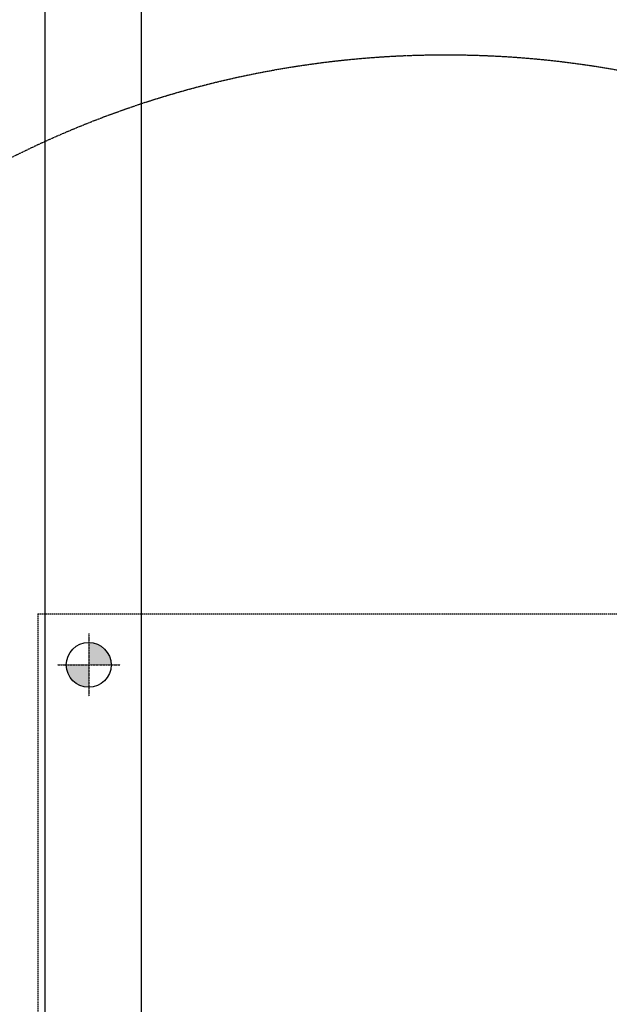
# Model space of a CAD drawing. Header units: inches. Extents: x -4968858 to -265257, y -220693 to 1871410.
# Tile 124 of 225: x -1895294 to -1895074, y 1194406 to 1194774. Entities that reach past the tile are written whole.
import ezdxf

# ---------------------------------------------------------------- set-up
doc = ezdxf.new("R2010")
doc.units = ezdxf.units.IN
doc.header["$MEASUREMENT"] = 0
for name, pattern in [('CENTER', [2, 1.25, -0.25, 0.25, -0.25]), ('CENTER2', [1.125, 0.75, -0.125, 0.125, -0.125]), ('CONTINOUS', [0]), ('DASHED', [0.75, 0.5, -0.25]), ('HIDDEN', [0.375, 0.25, -0.125])]:
    doc.linetypes.add(name, pattern=pattern)
doc.layers.add('GRID', color=8, linetype='Continuous')
doc.layers.add('IPB', color=6, linetype='Continuous')

# ---------------------------------------------------------------- blocks, each defined once
blk = doc.blocks.new('UTCOMBINE')
h = blk.add_hatch(color=256)
h.paths.add_polyline_path([(-706805.42, 46426.7), (-706797.03, 46426.7), (-706797.03, 46418.32, -0.414214)])
h.paths.add_polyline_path([(-706788.65, 46426.7), (-706797.03, 46426.7), (-706797.03, 46435.08, -0.414214)])
h = blk.add_hatch(color=256)
h.paths.add_polyline_path([(-706805.42, 46426.7), (-706797.03, 46426.7), (-706797.03, 46418.32, -0.414214)])
h.paths.add_polyline_path([(-706788.65, 46426.7), (-706797.03, 46426.7), (-706797.03, 46435.08, -0.414214)])
h = blk.add_hatch(color=256)
h.paths.add_polyline_path([(-706805.42, 46426.7), (-706797.03, 46426.7), (-706797.03, 46418.32, -0.414214)])
h.paths.add_polyline_path([(-706788.65, 46426.7), (-706797.03, 46426.7), (-706797.03, 46435.08, -0.414214)])
h = blk.add_hatch(color=256)
h.paths.add_polyline_path([(-706805.42, 46426.7), (-706797.03, 46426.7), (-706797.03, 46418.32, -0.414214)])
h.paths.add_polyline_path([(-706788.65, 46426.7), (-706797.03, 46426.7), (-706797.03, 46435.08, -0.414214)])
h = blk.add_hatch(color=256)
h.paths.add_polyline_path([(-706805.42, 46426.7), (-706797.03, 46426.7), (-706797.03, 46418.32, -0.414214)])
h.paths.add_polyline_path([(-706788.65, 46426.7), (-706797.03, 46426.7), (-706797.03, 46435.08, -0.414214)])
h = blk.add_hatch(color=256)
h.paths.add_polyline_path([(-706805.42, 46426.7), (-706797.03, 46426.7), (-706797.03, 46418.32, -0.414214)])
h.paths.add_polyline_path([(-706788.65, 46426.7), (-706797.03, 46426.7), (-706797.03, 46435.08, -0.414214)])
h = blk.add_hatch(color=256)
h.paths.add_polyline_path([(-706805.42, 46426.7), (-706797.03, 46426.7), (-706797.03, 46418.32, -0.414214)])
h.paths.add_polyline_path([(-706788.65, 46426.7), (-706797.03, 46426.7), (-706797.03, 46435.08, -0.414214)])
h = blk.add_hatch(color=256)
h.paths.add_polyline_path([(-706805.42, 46426.7), (-706797.03, 46426.7), (-706797.03, 46418.32, -0.414214)])
h.paths.add_polyline_path([(-706788.65, 46426.7), (-706797.03, 46426.7), (-706797.03, 46435.08, -0.414214)])
h = blk.add_hatch(color=256)
h.paths.add_polyline_path([(-706805.42, 46426.7), (-706797.03, 46426.7), (-706797.03, 46418.32, -0.414214)])
h.paths.add_polyline_path([(-706788.65, 46426.7), (-706797.03, 46426.7), (-706797.03, 46435.08, -0.414214)])
h = blk.add_hatch(color=256)
h.paths.add_polyline_path([(-706805.42, 46426.7), (-706797.03, 46426.7), (-706797.03, 46418.32, -0.414214)])
h.paths.add_polyline_path([(-706788.65, 46426.7), (-706797.03, 46426.7), (-706797.03, 46435.08, -0.414214)])
h = blk.add_hatch(color=256)
h.paths.add_polyline_path([(-706805.42, 46426.7), (-706797.03, 46426.7), (-706797.03, 46418.32, -0.414214)])
h.paths.add_polyline_path([(-706788.65, 46426.7), (-706797.03, 46426.7), (-706797.03, 46435.08, -0.414214)])
h = blk.add_hatch(color=256)
h.paths.add_polyline_path([(-706805.42, 46426.7), (-706797.03, 46426.7), (-706797.03, 46418.32, -0.414214)])
h.paths.add_polyline_path([(-706788.65, 46426.7), (-706797.03, 46426.7), (-706797.03, 46435.08, -0.414214)])
h = blk.add_hatch(color=256)
h.paths.add_polyline_path([(-706805.42, 46426.7), (-706797.03, 46426.7), (-706797.03, 46418.32, -0.414214)])
h.paths.add_polyline_path([(-706788.65, 46426.7), (-706797.03, 46426.7), (-706797.03, 46435.08, -0.414214)])
h = blk.add_hatch(color=256)
h.paths.add_polyline_path([(-706805.42, 46426.7), (-706797.03, 46426.7), (-706797.03, 46418.32, -0.414214)])
h.paths.add_polyline_path([(-706788.65, 46426.7), (-706797.03, 46426.7), (-706797.03, 46435.08, -0.414214)])
h = blk.add_hatch(color=256)
h.paths.add_polyline_path([(-706805.42, 46426.7), (-706797.03, 46426.7), (-706797.03, 46418.32, -0.414214)])
h.paths.add_polyline_path([(-706788.65, 46426.7), (-706797.03, 46426.7), (-706797.03, 46435.08, -0.414214)])
h = blk.add_hatch(color=256)
h.paths.add_polyline_path([(-706805.42, 46426.7), (-706797.03, 46426.7), (-706797.03, 46418.32, -0.414214)])
h.paths.add_polyline_path([(-706788.65, 46426.7), (-706797.03, 46426.7), (-706797.03, 46435.08, -0.414214)])
h = blk.add_hatch(color=256)
h.paths.add_polyline_path([(-706805.42, 46426.7), (-706797.03, 46426.7), (-706797.03, 46418.32, -0.414214)])
h.paths.add_polyline_path([(-706788.65, 46426.7), (-706797.03, 46426.7), (-706797.03, 46435.08, -0.414214)])
h = blk.add_hatch(color=256)
h.paths.add_polyline_path([(-706805.42, 46426.7), (-706797.03, 46426.7), (-706797.03, 46418.32, -0.414214)])
h.paths.add_polyline_path([(-706788.65, 46426.7), (-706797.03, 46426.7), (-706797.03, 46435.08, -0.414214)])
h = blk.add_hatch(color=256)
h.paths.add_polyline_path([(-706805.42, 46426.7), (-706797.03, 46426.7), (-706797.03, 46418.32, -0.414214)])
h.paths.add_polyline_path([(-706788.65, 46426.7), (-706797.03, 46426.7), (-706797.03, 46435.08, -0.414214)])
h = blk.add_hatch(color=256)
h.paths.add_polyline_path([(-706805.42, 46426.7), (-706797.03, 46426.7), (-706797.03, 46418.32, -0.414214)])
h.paths.add_polyline_path([(-706788.65, 46426.7), (-706797.03, 46426.7), (-706797.03, 46435.08, -0.414214)])
h = blk.add_hatch(color=256)
h.paths.add_polyline_path([(-706805.42, 46426.7), (-706797.03, 46426.7), (-706797.03, 46418.32, -0.414214)])
h.paths.add_polyline_path([(-706788.65, 46426.7), (-706797.03, 46426.7), (-706797.03, 46435.08, -0.414214)])
h = blk.add_hatch(color=256)
h.paths.add_polyline_path([(-706805.42, 46426.7), (-706797.03, 46426.7), (-706797.03, 46418.32, -0.414214)])
h.paths.add_polyline_path([(-706788.65, 46426.7), (-706797.03, 46426.7), (-706797.03, 46435.08, -0.414214)])
h = blk.add_hatch(color=256)
h.paths.add_polyline_path([(-706805.42, 46426.7), (-706797.03, 46426.7), (-706797.03, 46418.32, -0.414214)])
h.paths.add_polyline_path([(-706788.65, 46426.7), (-706797.03, 46426.7), (-706797.03, 46435.08, -0.414214)])
h = blk.add_hatch(color=256)
h.paths.add_polyline_path([(-706805.42, 46426.7), (-706797.03, 46426.7), (-706797.03, 46418.32, -0.414214)])
h.paths.add_polyline_path([(-706788.65, 46426.7), (-706797.03, 46426.7), (-706797.03, 46435.08, -0.414214)])
h = blk.add_hatch(color=256)
h.paths.add_polyline_path([(-706805.42, 46426.7), (-706797.03, 46426.7), (-706797.03, 46418.32, -0.414214)])
h.paths.add_polyline_path([(-706788.65, 46426.7), (-706797.03, 46426.7), (-706797.03, 46435.08, -0.414214)])
h = blk.add_hatch(color=256)
h.paths.add_polyline_path([(-706805.42, 46426.7), (-706797.03, 46426.7), (-706797.03, 46418.32, -0.414214)])
h.paths.add_polyline_path([(-706788.65, 46426.7), (-706797.03, 46426.7), (-706797.03, 46435.08, -0.414214)])
h = blk.add_hatch(color=256)
h.paths.add_polyline_path([(-706805.42, 46426.7), (-706797.03, 46426.7), (-706797.03, 46418.32, -0.414214)])
h.paths.add_polyline_path([(-706788.65, 46426.7), (-706797.03, 46426.7), (-706797.03, 46435.08, -0.414214)])
h = blk.add_hatch(color=256)
h.paths.add_polyline_path([(-706805.42, 46426.7), (-706797.03, 46426.7), (-706797.03, 46418.32, -0.414214)])
h.paths.add_polyline_path([(-706788.65, 46426.7), (-706797.03, 46426.7), (-706797.03, 46435.08, -0.414214)])
h = blk.add_hatch(color=256)
h.paths.add_polyline_path([(-706805.42, 46426.7), (-706797.03, 46426.7), (-706797.03, 46418.32, -0.414214)])
h.paths.add_polyline_path([(-706788.65, 46426.7), (-706797.03, 46426.7), (-706797.03, 46435.08, -0.414214)])
h = blk.add_hatch(color=256)
h.paths.add_polyline_path([(-706805.42, 46426.7), (-706797.03, 46426.7), (-706797.03, 46418.32, -0.414214)])
h.paths.add_polyline_path([(-706788.65, 46426.7), (-706797.03, 46426.7), (-706797.03, 46435.08, -0.414214)])
h = blk.add_hatch(color=256)
h.paths.add_polyline_path([(-706805.42, 46426.7), (-706797.03, 46426.7), (-706797.03, 46418.32, -0.414214)])
h.paths.add_polyline_path([(-706788.65, 46426.7), (-706797.03, 46426.7), (-706797.03, 46435.08, -0.414214)])
h = blk.add_hatch(color=256)
h.paths.add_polyline_path([(-706805.42, 46426.7), (-706797.03, 46426.7), (-706797.03, 46418.32, -0.414214)])
h.paths.add_polyline_path([(-706788.65, 46426.7), (-706797.03, 46426.7), (-706797.03, 46435.08, -0.414214)])
h = blk.add_hatch(color=256)
h.paths.add_polyline_path([(-706805.42, 46426.7), (-706797.03, 46426.7), (-706797.03, 46418.32, -0.414214)])
h.paths.add_polyline_path([(-706788.65, 46426.7), (-706797.03, 46426.7), (-706797.03, 46435.08, -0.414214)])
h = blk.add_hatch(color=256)
h.paths.add_polyline_path([(-706805.42, 46426.7), (-706797.03, 46426.7), (-706797.03, 46418.32, -0.414214)])
h.paths.add_polyline_path([(-706788.65, 46426.7), (-706797.03, 46426.7), (-706797.03, 46435.08, -0.414214)])
h = blk.add_hatch(color=256)
h.paths.add_polyline_path([(-706805.42, 46426.7), (-706797.03, 46426.7), (-706797.03, 46418.32, -0.414214)])
h.paths.add_polyline_path([(-706788.65, 46426.7), (-706797.03, 46426.7), (-706797.03, 46435.08, -0.414214)])
h = blk.add_hatch(color=256)
h.paths.add_polyline_path([(-706805.42, 46426.7), (-706797.03, 46426.7), (-706797.03, 46418.32, -0.414214)])
h.paths.add_polyline_path([(-706788.65, 46426.7), (-706797.03, 46426.7), (-706797.03, 46435.08, -0.414214)])
h = blk.add_hatch(color=256)
h.paths.add_polyline_path([(-706805.42, 46426.7), (-706797.03, 46426.7), (-706797.03, 46418.32, -0.414214)])
h.paths.add_polyline_path([(-706788.65, 46426.7), (-706797.03, 46426.7), (-706797.03, 46435.08, -0.414214)])
h = blk.add_hatch(color=256)
h.paths.add_polyline_path([(-706805.42, 46426.7), (-706797.03, 46426.7), (-706797.03, 46418.32, -0.414214)])
h.paths.add_polyline_path([(-706788.65, 46426.7), (-706797.03, 46426.7), (-706797.03, 46435.08, -0.414214)])
h = blk.add_hatch(color=256)
h.paths.add_polyline_path([(-706805.42, 46426.7), (-706797.03, 46426.7), (-706797.03, 46418.32, -0.414214)])
h.paths.add_polyline_path([(-706788.65, 46426.7), (-706797.03, 46426.7), (-706797.03, 46435.08, -0.414214)])
h = blk.add_hatch(color=256)
h.paths.add_polyline_path([(-706805.42, 46426.7), (-706797.03, 46426.7), (-706797.03, 46418.32, -0.414214)])
h.paths.add_polyline_path([(-706788.65, 46426.7), (-706797.03, 46426.7), (-706797.03, 46435.08, -0.414214)])
h = blk.add_hatch(color=256)
h.paths.add_polyline_path([(-706805.42, 46426.7), (-706797.03, 46426.7), (-706797.03, 46418.32, -0.414214)])
h.paths.add_polyline_path([(-706788.65, 46426.7), (-706797.03, 46426.7), (-706797.03, 46435.08, -0.414214)])
h = blk.add_hatch(color=256)
h.paths.add_polyline_path([(-706805.42, 46426.7), (-706797.03, 46426.7), (-706797.03, 46418.32, -0.414214)])
h.paths.add_polyline_path([(-706788.65, 46426.7), (-706797.03, 46426.7), (-706797.03, 46435.08, -0.414214)])
h = blk.add_hatch(color=256)
h.paths.add_polyline_path([(-706805.42, 46426.7), (-706797.03, 46426.7), (-706797.03, 46418.32, -0.414214)])
h.paths.add_polyline_path([(-706788.65, 46426.7), (-706797.03, 46426.7), (-706797.03, 46435.08, -0.414214)])
h = blk.add_hatch(color=256)
h.paths.add_polyline_path([(-706805.42, 46426.7), (-706797.03, 46426.7), (-706797.03, 46418.32, -0.414214)])
h.paths.add_polyline_path([(-706788.65, 46426.7), (-706797.03, 46426.7), (-706797.03, 46435.08, -0.414214)])
h = blk.add_hatch(color=256)
h.paths.add_polyline_path([(-706805.42, 46426.7), (-706797.03, 46426.7), (-706797.03, 46418.32, -0.414214)])
h.paths.add_polyline_path([(-706788.65, 46426.7), (-706797.03, 46426.7), (-706797.03, 46435.08, -0.414214)])
h = blk.add_hatch(color=256)
h.paths.add_polyline_path([(-706805.42, 46426.7), (-706797.03, 46426.7), (-706797.03, 46418.32, -0.414214)])
h.paths.add_polyline_path([(-706788.65, 46426.7), (-706797.03, 46426.7), (-706797.03, 46435.08, -0.414214)])
h = blk.add_hatch(color=256)
h.paths.add_polyline_path([(-706805.42, 46426.7), (-706797.03, 46426.7), (-706797.03, 46418.32, -0.414214)])
h.paths.add_polyline_path([(-706788.65, 46426.7), (-706797.03, 46426.7), (-706797.03, 46435.08, -0.414214)])
h = blk.add_hatch(color=256)
h.paths.add_polyline_path([(-706805.42, 46426.7), (-706797.03, 46426.7), (-706797.03, 46418.32, -0.414214)])
h.paths.add_polyline_path([(-706788.65, 46426.7), (-706797.03, 46426.7), (-706797.03, 46435.08, -0.414214)])
h = blk.add_hatch(color=256)
h.paths.add_polyline_path([(-706805.42, 46426.7), (-706797.03, 46426.7), (-706797.03, 46418.32, -0.414214)])
h.paths.add_polyline_path([(-706788.65, 46426.7), (-706797.03, 46426.7), (-706797.03, 46435.08, -0.414214)])
h = blk.add_hatch(color=256)
h.paths.add_polyline_path([(-706805.42, 46426.7), (-706797.03, 46426.7), (-706797.03, 46418.32, -0.414214)])
h.paths.add_polyline_path([(-706788.65, 46426.7), (-706797.03, 46426.7), (-706797.03, 46435.08, -0.414214)])
h = blk.add_hatch(color=256)
h.paths.add_polyline_path([(-706805.42, 46426.7), (-706797.03, 46426.7), (-706797.03, 46418.32, -0.414214)])
h.paths.add_polyline_path([(-706788.65, 46426.7), (-706797.03, 46426.7), (-706797.03, 46435.08, -0.414214)])
h = blk.add_hatch(color=256)
h.paths.add_polyline_path([(-706805.42, 46426.7), (-706797.03, 46426.7), (-706797.03, 46418.32, -0.414214)])
h.paths.add_polyline_path([(-706788.65, 46426.7), (-706797.03, 46426.7), (-706797.03, 46435.08, -0.414214)])
h = blk.add_hatch(color=256)
h.paths.add_polyline_path([(-706805.42, 46426.7), (-706797.03, 46426.7), (-706797.03, 46418.32, -0.414214)])
h.paths.add_polyline_path([(-706788.65, 46426.7), (-706797.03, 46426.7), (-706797.03, 46435.08, -0.414214)])
h = blk.add_hatch(color=256)
h.paths.add_polyline_path([(-706805.42, 46426.7), (-706797.03, 46426.7), (-706797.03, 46418.32, -0.414214)])
h.paths.add_polyline_path([(-706788.65, 46426.7), (-706797.03, 46426.7), (-706797.03, 46435.08, -0.414214)])
h = blk.add_hatch(color=256)
h.paths.add_polyline_path([(-706805.42, 46426.7), (-706797.03, 46426.7), (-706797.03, 46418.32, -0.414214)])
h.paths.add_polyline_path([(-706788.65, 46426.7), (-706797.03, 46426.7), (-706797.03, 46435.08, -0.414214)])
h = blk.add_hatch(color=256)
h.paths.add_polyline_path([(-706805.42, 46426.7), (-706797.03, 46426.7), (-706797.03, 46418.32, -0.414214)])
h.paths.add_polyline_path([(-706788.65, 46426.7), (-706797.03, 46426.7), (-706797.03, 46435.08, -0.414214)])
h = blk.add_hatch(color=256)
h.paths.add_polyline_path([(-706805.42, 46426.7), (-706797.03, 46426.7), (-706797.03, 46418.32, -0.414214)])
h.paths.add_polyline_path([(-706788.65, 46426.7), (-706797.03, 46426.7), (-706797.03, 46435.08, -0.414214)])
h = blk.add_hatch(color=256)
h.paths.add_polyline_path([(-706805.42, 46426.7), (-706797.03, 46426.7), (-706797.03, 46418.32, -0.414214)])
h.paths.add_polyline_path([(-706788.65, 46426.7), (-706797.03, 46426.7), (-706797.03, 46435.08, -0.414214)])
h = blk.add_hatch(color=256)
h.paths.add_polyline_path([(-706805.42, 46426.7), (-706797.03, 46426.7), (-706797.03, 46418.32, -0.414214)])
h.paths.add_polyline_path([(-706788.65, 46426.7), (-706797.03, 46426.7), (-706797.03, 46435.08, -0.414214)])
h = blk.add_hatch(color=256)
h.paths.add_polyline_path([(-706805.42, 46426.7), (-706797.03, 46426.7), (-706797.03, 46418.32, -0.414214)])
h.paths.add_polyline_path([(-706788.65, 46426.7), (-706797.03, 46426.7), (-706797.03, 46435.08, -0.414214)])
h = blk.add_hatch(color=256)
h.paths.add_polyline_path([(-706805.42, 46426.7), (-706797.03, 46426.7), (-706797.03, 46418.32, -0.414214)])
h.paths.add_polyline_path([(-706788.65, 46426.7), (-706797.03, 46426.7), (-706797.03, 46435.08, -0.414214)])
h = blk.add_hatch(color=256)
h.paths.add_polyline_path([(-706805.42, 46426.7), (-706797.03, 46426.7), (-706797.03, 46418.32, -0.414214)])
h.paths.add_polyline_path([(-706788.65, 46426.7), (-706797.03, 46426.7), (-706797.03, 46435.08, -0.414214)])
h = blk.add_hatch(color=256)
h.paths.add_polyline_path([(-706805.42, 46426.7), (-706797.03, 46426.7), (-706797.03, 46418.32, -0.414214)])
h.paths.add_polyline_path([(-706788.65, 46426.7), (-706797.03, 46426.7), (-706797.03, 46435.08, -0.414214)])
h = blk.add_hatch(color=256)
h.paths.add_polyline_path([(-706805.42, 46426.7), (-706797.03, 46426.7), (-706797.03, 46418.32, -0.414214)])
h.paths.add_polyline_path([(-706788.65, 46426.7), (-706797.03, 46426.7), (-706797.03, 46435.08, -0.414214)])
at = {"color": 6, "linetype": 'CENTER'}
blk.add_line((-706780.62, 45382.89, 0), (-706780.62, 46911.52, 0), dxfattribs=at)
at = {"color": 6}
for p, q in [((-706816.62, 45726.59, 0), (-706816.62, 46828.94, 0)), ((-706780.62, 45220.29, 0), (-706780.62, 46829.58, 0))]:
    blk.add_line(p, q, dxfattribs=at)
at = {"color": 2, "linetype": 'DASHED'}
for q in [(-706777.98, 46712.47, 0), (-706777.98, 46712.47, 0), (-706777.98, 46712.47, 0), (-706777.98, 46712.47, 0), (-706777.98, 46712.47, 0), (-706777.98, 46712.47, 0), (-706777.98, 46712.47, 0), (-706777.98, 46712.47, 0), (-706777.98, 46712.47, 0), (-706777.98, 46712.47, 0), (-706777.98, 46712.47, 0), (-706777.98, 46712.47, 0), (-706777.98, 46712.47, 0), (-706777.98, 46712.47, 0), (-706777.98, 46712.47, 0), (-706777.98, 46712.47, 0), (-706777.98, 46712.47, 0), (-706777.98, 46712.47, 0), (-706777.98, 46712.47, 0), (-706777.98, 46712.47, 0), (-706777.98, 46712.47, 0), (-706777.98, 46712.47, 0), (-706777.98, 46712.47, 0), (-706777.98, 46712.47, 0), (-706777.98, 46712.47, 0), (-706777.98, 46712.47, 0), (-706777.98, 46712.47, 0), (-706777.98, 46712.47, 0), (-706777.98, 46712.47, 0), (-706777.98, 46712.47, 0), (-706777.98, 46712.47, 0), (-706777.98, 46712.47, 0), (-706777.98, 46712.47, 0), (-706777.98, 46712.47, 0), (-706777.98, 46712.47, 0), (-706777.98, 46712.47, 0), (-706777.98, 46712.47, 0), (-706777.98, 46712.47, 0), (-706777.98, 46712.47, 0), (-706777.98, 46712.47, 0), (-706777.98, 46712.47, 0), (-706777.98, 46712.47, 0), (-706777.98, 46712.47, 0), (-706777.98, 46712.47, 0), (-706777.98, 46712.47, 0), (-706777.98, 46712.47, 0), (-706777.98, 46712.47, 0), (-706777.98, 46712.47, 0), (-706777.98, 46712.47, 0), (-706777.98, 46712.47, 0), (-706777.98, 46712.47, 0), (-706777.98, 46712.47, 0), (-706777.98, 46712.47, 0), (-706777.98, 46712.47, 0), (-706777.98, 46712.47, 0), (-706777.98, 46712.47, 0), (-706777.98, 46712.47, 0), (-706777.98, 46712.47, 0), (-706777.98, 46712.47, 0), (-706777.98, 46712.47, 0), (-706777.98, 46712.47, 0), (-706777.98, 46712.47, 0), (-706777.98, 46712.47, 0), (-706777.98, 46712.47, 0), (-707082.8, 46407.65, 0), (-707082.8, 46407.65, 0), (-707082.8, 46407.65, 0), (-707082.8, 46407.65, 0), (-707082.8, 46407.65, 0), (-707082.8, 46407.65, 0), (-707082.8, 46407.65, 0), (-707082.8, 46407.65, 0), (-707082.8, 46407.65, 0), (-707082.8, 46407.65, 0), (-707082.8, 46407.65, 0), (-707082.8, 46407.65, 0), (-707082.8, 46407.65, 0), (-707082.8, 46407.65, 0), (-707082.8, 46407.65, 0), (-707082.8, 46407.65, 0), (-707082.8, 46407.65, 0), (-707082.8, 46407.65, 0), (-707082.8, 46407.65, 0), (-707082.8, 46407.65, 0), (-707082.8, 46407.65, 0), (-707082.8, 46407.65, 0), (-707082.8, 46407.65, 0), (-707082.8, 46407.65, 0), (-707082.8, 46407.65, 0), (-707082.8, 46407.65, 0), (-707082.8, 46407.65, 0), (-707082.8, 46407.65, 0), (-707082.8, 46407.65, 0), (-707082.8, 46407.65, 0), (-707082.8, 46407.65, 0), (-707082.8, 46407.65, 0), (-707082.8, 46407.65, 0), (-707082.8, 46407.65, 0), (-707082.8, 46407.65, 0), (-707082.8, 46407.65, 0), (-707082.8, 46407.65, 0), (-707082.8, 46407.65, 0), (-707082.8, 46407.65, 0), (-707082.8, 46407.65, 0), (-707082.8, 46407.65, 0), (-707082.8, 46407.65, 0), (-707082.8, 46407.65, 0), (-707082.8, 46407.65, 0), (-707082.8, 46407.65, 0), (-707082.8, 46407.65, 0), (-707082.8, 46407.65, 0), (-707082.8, 46407.65, 0), (-707082.8, 46407.65, 0), (-707082.8, 46407.65, 0), (-707082.8, 46407.65, 0), (-707082.8, 46407.65, 0), (-707082.8, 46407.65, 0), (-707082.8, 46407.65, 0), (-707082.8, 46407.65, 0), (-707082.8, 46407.65, 0), (-707082.8, 46407.65, 0), (-707082.8, 46407.65, 0), (-707082.8, 46407.65, 0), (-707082.8, 46407.65, 0), (-707082.8, 46407.65, 0), (-707082.8, 46407.65, 0), (-707082.8, 46407.65, 0), (-707082.8, 46407.65, 0)]:
    blk.add_line((-706777.98, 46407.65, 0), q, dxfattribs=at)
at = {"color": 2, "linetype": 'CENTER2', "ltscale": 0.1}
for p, q in [((-706797.03, 46414.98, 0), (-706797.03, 46438.42, 0)), ((-706797.03, 46414.98, 0), (-706797.03, 46438.42, 0)), ((-706797.03, 46414.98, 0), (-706797.03, 46438.42, 0)), ((-706797.03, 46414.98, 0), (-706797.03, 46438.42, 0)), ((-706797.03, 46414.98, 0), (-706797.03, 46438.42, 0)), ((-706797.03, 46414.98, 0), (-706797.03, 46438.42, 0)), ((-706797.03, 46414.98, 0), (-706797.03, 46438.42, 0)), ((-706797.03, 46414.98, 0), (-706797.03, 46438.42, 0)), ((-706797.03, 46414.98, 0), (-706797.03, 46438.42, 0)), ((-706797.03, 46414.98, 0), (-706797.03, 46438.42, 0)), ((-706797.03, 46414.98, 0), (-706797.03, 46438.42, 0)), ((-706797.03, 46414.98, 0), (-706797.03, 46438.42, 0)), ((-706797.03, 46414.98, 0), (-706797.03, 46438.42, 0)), ((-706797.03, 46414.98, 0), (-706797.03, 46438.42, 0)), ((-706797.03, 46414.98, 0), (-706797.03, 46438.42, 0)), ((-706797.03, 46414.98, 0), (-706797.03, 46438.42, 0)), ((-706797.03, 46414.98, 0), (-706797.03, 46438.42, 0)), ((-706797.03, 46414.98, 0), (-706797.03, 46438.42, 0)), ((-706797.03, 46414.98, 0), (-706797.03, 46438.42, 0)), ((-706797.03, 46414.98, 0), (-706797.03, 46438.42, 0)), ((-706797.03, 46414.98, 0), (-706797.03, 46438.42, 0)), ((-706797.03, 46414.98, 0), (-706797.03, 46438.42, 0)), ((-706797.03, 46414.98, 0), (-706797.03, 46438.42, 0)), ((-706797.03, 46414.98, 0), (-706797.03, 46438.42, 0)), ((-706797.03, 46414.98, 0), (-706797.03, 46438.42, 0)), ((-706797.03, 46414.98, 0), (-706797.03, 46438.42, 0)), ((-706797.03, 46414.98, 0), (-706797.03, 46438.42, 0)), ((-706797.03, 46414.98, 0), (-706797.03, 46438.42, 0)), ((-706797.03, 46414.98, 0), (-706797.03, 46438.42, 0)), ((-706797.03, 46414.98, 0), (-706797.03, 46438.42, 0)), ((-706797.03, 46414.98, 0), (-706797.03, 46438.42, 0)), ((-706797.03, 46414.98, 0), (-706797.03, 46438.42, 0)), ((-706797.03, 46414.98, 0), (-706797.03, 46438.42, 0)), ((-706797.03, 46414.98, 0), (-706797.03, 46438.42, 0)), ((-706797.03, 46414.98, 0), (-706797.03, 46438.42, 0)), ((-706797.03, 46414.98, 0), (-706797.03, 46438.42, 0)), ((-706797.03, 46414.98, 0), (-706797.03, 46438.42, 0)), ((-706797.03, 46414.98, 0), (-706797.03, 46438.42, 0)), ((-706797.03, 46414.98, 0), (-706797.03, 46438.42, 0)), ((-706797.03, 46414.98, 0), (-706797.03, 46438.42, 0)), ((-706797.03, 46414.98, 0), (-706797.03, 46438.42, 0)), ((-706797.03, 46414.98, 0), (-706797.03, 46438.42, 0)), ((-706797.03, 46414.98, 0), (-706797.03, 46438.42, 0)), ((-706797.03, 46414.98, 0), (-706797.03, 46438.42, 0)), ((-706797.03, 46414.98, 0), (-706797.03, 46438.42, 0)), ((-706797.03, 46414.98, 0), (-706797.03, 46438.42, 0)), ((-706797.03, 46414.98, 0), (-706797.03, 46438.42, 0)), ((-706797.03, 46414.98, 0), (-706797.03, 46438.42, 0)), ((-706797.03, 46414.98, 0), (-706797.03, 46438.42, 0)), ((-706797.03, 46414.98, 0), (-706797.03, 46438.42, 0)), ((-706797.03, 46414.98, 0), (-706797.03, 46438.42, 0)), ((-706797.03, 46414.98, 0), (-706797.03, 46438.42, 0)), ((-706797.03, 46414.98, 0), (-706797.03, 46438.42, 0)), ((-706797.03, 46414.98, 0), (-706797.03, 46438.42, 0)), ((-706797.03, 46414.98, 0), (-706797.03, 46438.42, 0)), ((-706797.03, 46414.98, 0), (-706797.03, 46438.42, 0)), ((-706797.03, 46414.98, 0), (-706797.03, 46438.42, 0)), ((-706797.03, 46414.98, 0), (-706797.03, 46438.42, 0)), ((-706797.03, 46414.98, 0), (-706797.03, 46438.42, 0)), ((-706797.03, 46414.98, 0), (-706797.03, 46438.42, 0)), ((-706797.03, 46414.98, 0), (-706797.03, 46438.42, 0)), ((-706797.03, 46414.98, 0), (-706797.03, 46438.42, 0)), ((-706797.03, 46414.98, 0), (-706797.03, 46438.42, 0)), ((-706797.03, 46414.98, 0), (-706797.03, 46438.42, 0)), ((-706797.03, 46414.98, 0), (-706797.03, 46438.42, 0)), ((-706797.03, 46414.98, 0), (-706797.03, 46438.42, 0)), ((-706797.03, 46414.98, 0), (-706797.03, 46438.42, 0)), ((-706797.03, 46414.98, 0), (-706797.03, 46438.42, 0)), ((-706797.03, 46414.98, 0), (-706797.03, 46438.42, 0)), ((-706797.03, 46414.98, 0), (-706797.03, 46438.42, 0)), ((-706797.03, 46414.98, 0), (-706797.03, 46438.42, 0)), ((-706797.03, 46414.98, 0), (-706797.03, 46438.42, 0)), ((-706797.03, 46414.98, 0), (-706797.03, 46438.42, 0)), ((-706797.03, 46414.98, 0), (-706797.03, 46438.42, 0)), ((-706797.03, 46414.98, 0), (-706797.03, 46438.42, 0)), ((-706797.03, 46414.98, 0), (-706797.03, 46438.42, 0)), ((-706797.03, 46414.98, 0), (-706797.03, 46438.42, 0)), ((-706797.03, 46414.98, 0), (-706797.03, 46438.42, 0)), ((-706797.03, 46414.98, 0), (-706797.03, 46438.42, 0)), ((-706797.03, 46414.98, 0), (-706797.03, 46438.42, 0)), ((-706797.03, 46414.98, 0), (-706797.03, 46438.42, 0)), ((-706797.03, 46414.98, 0), (-706797.03, 46438.42, 0)), ((-706797.03, 46414.98, 0), (-706797.03, 46438.42, 0)), ((-706797.03, 46414.98, 0), (-706797.03, 46438.42, 0)), ((-706797.03, 46414.98, 0), (-706797.03, 46438.42, 0)), ((-706797.03, 46414.98, 0), (-706797.03, 46438.42, 0)), ((-706797.03, 46414.98, 0), (-706797.03, 46438.42, 0)), ((-706797.03, 46414.98, 0), (-706797.03, 46438.42, 0)), ((-706797.03, 46414.98, 0), (-706797.03, 46438.42, 0)), ((-706797.03, 46414.98, 0), (-706797.03, 46438.42, 0)), ((-706797.03, 46414.98, 0), (-706797.03, 46438.42, 0)), ((-706797.03, 46414.98, 0), (-706797.03, 46438.42, 0)), ((-706797.03, 46414.98, 0), (-706797.03, 46438.42, 0)), ((-706797.03, 46414.98, 0), (-706797.03, 46438.42, 0)), ((-706797.03, 46414.98, 0), (-706797.03, 46438.42, 0)), ((-706797.03, 46414.98, 0), (-706797.03, 46438.42, 0)), ((-706797.03, 46414.98, 0), (-706797.03, 46438.42, 0)), ((-706797.03, 46414.98, 0), (-706797.03, 46438.42, 0)), ((-706797.03, 46414.98, 0), (-706797.03, 46438.42, 0)), ((-706797.03, 46414.98, 0), (-706797.03, 46438.42, 0)), ((-706797.03, 46414.98, 0), (-706797.03, 46438.42, 0)), ((-706797.03, 46414.98, 0), (-706797.03, 46438.42, 0)), ((-706797.03, 46414.98, 0), (-706797.03, 46438.42, 0)), ((-706797.03, 46414.98, 0), (-706797.03, 46438.42, 0)), ((-706797.03, 46414.98, 0), (-706797.03, 46438.42, 0)), ((-706797.03, 46414.98, 0), (-706797.03, 46438.42, 0)), ((-706797.03, 46414.98, 0), (-706797.03, 46438.42, 0)), ((-706797.03, 46414.98, 0), (-706797.03, 46438.42, 0)), ((-706797.03, 46414.98, 0), (-706797.03, 46438.42, 0)), ((-706797.03, 46414.98, 0), (-706797.03, 46438.42, 0)), ((-706797.03, 46414.98, 0), (-706797.03, 46438.42, 0)), ((-706797.03, 46414.98, 0), (-706797.03, 46438.42, 0)), ((-706797.03, 46414.98, 0), (-706797.03, 46438.42, 0)), ((-706797.03, 46414.98, 0), (-706797.03, 46438.42, 0)), ((-706797.03, 46414.98, 0), (-706797.03, 46438.42, 0)), ((-706797.03, 46414.98, 0), (-706797.03, 46438.42, 0)), ((-706797.03, 46414.98, 0), (-706797.03, 46438.42, 0)), ((-706797.03, 46414.98, 0), (-706797.03, 46438.42, 0)), ((-706797.03, 46414.98, 0), (-706797.03, 46438.42, 0)), ((-706797.03, 46414.98, 0), (-706797.03, 46438.42, 0)), ((-706797.03, 46414.98, 0), (-706797.03, 46438.42, 0)), ((-706797.03, 46414.98, 0), (-706797.03, 46438.42, 0)), ((-706797.03, 46414.98, 0), (-706797.03, 46438.42, 0)), ((-706797.03, 46414.98, 0), (-706797.03, 46438.42, 0)), ((-706797.03, 46414.98, 0), (-706797.03, 46438.42, 0)), ((-706797.03, 46414.98, 0), (-706797.03, 46438.42, 0)), ((-706797.03, 46414.98, 0), (-706797.03, 46438.42, 0)), ((-706797.03, 46414.98, 0), (-706797.03, 46438.42, 0)), ((-706785.32, 46426.7, 0), (-706808.75, 46426.7, 0)), ((-706785.32, 46426.7, 0), (-706808.75, 46426.7, 0)), ((-706785.32, 46426.7, 0), (-706808.75, 46426.7, 0)), ((-706785.32, 46426.7, 0), (-706808.75, 46426.7, 0)), ((-706785.32, 46426.7, 0), (-706808.75, 46426.7, 0)), ((-706785.32, 46426.7, 0), (-706808.75, 46426.7, 0)), ((-706785.32, 46426.7, 0), (-706808.75, 46426.7, 0)), ((-706785.32, 46426.7, 0), (-706808.75, 46426.7, 0)), ((-706785.32, 46426.7, 0), (-706808.75, 46426.7, 0)), ((-706785.32, 46426.7, 0), (-706808.75, 46426.7, 0)), ((-706785.32, 46426.7, 0), (-706808.75, 46426.7, 0)), ((-706785.32, 46426.7, 0), (-706808.75, 46426.7, 0)), ((-706785.32, 46426.7, 0), (-706808.75, 46426.7, 0)), ((-706785.32, 46426.7, 0), (-706808.75, 46426.7, 0)), ((-706785.32, 46426.7, 0), (-706808.75, 46426.7, 0)), ((-706785.32, 46426.7, 0), (-706808.75, 46426.7, 0)), ((-706785.32, 46426.7, 0), (-706808.75, 46426.7, 0)), ((-706785.32, 46426.7, 0), (-706808.75, 46426.7, 0)), ((-706785.32, 46426.7, 0), (-706808.75, 46426.7, 0)), ((-706785.32, 46426.7, 0), (-706808.75, 46426.7, 0)), ((-706785.32, 46426.7, 0), (-706808.75, 46426.7, 0)), ((-706785.32, 46426.7, 0), (-706808.75, 46426.7, 0)), ((-706785.32, 46426.7, 0), (-706808.75, 46426.7, 0)), ((-706785.32, 46426.7, 0), (-706808.75, 46426.7, 0)), ((-706785.32, 46426.7, 0), (-706808.75, 46426.7, 0)), ((-706785.32, 46426.7, 0), (-706808.75, 46426.7, 0)), ((-706785.32, 46426.7, 0), (-706808.75, 46426.7, 0)), ((-706785.32, 46426.7, 0), (-706808.75, 46426.7, 0)), ((-706785.32, 46426.7, 0), (-706808.75, 46426.7, 0)), ((-706785.32, 46426.7, 0), (-706808.75, 46426.7, 0)), ((-706785.32, 46426.7, 0), (-706808.75, 46426.7, 0)), ((-706785.32, 46426.7, 0), (-706808.75, 46426.7, 0)), ((-706785.32, 46426.7, 0), (-706808.75, 46426.7, 0)), ((-706785.32, 46426.7, 0), (-706808.75, 46426.7, 0)), ((-706785.32, 46426.7, 0), (-706808.75, 46426.7, 0)), ((-706785.32, 46426.7, 0), (-706808.75, 46426.7, 0)), ((-706785.32, 46426.7, 0), (-706808.75, 46426.7, 0)), ((-706785.32, 46426.7, 0), (-706808.75, 46426.7, 0)), ((-706785.32, 46426.7, 0), (-706808.75, 46426.7, 0)), ((-706785.32, 46426.7, 0), (-706808.75, 46426.7, 0)), ((-706785.32, 46426.7, 0), (-706808.75, 46426.7, 0)), ((-706785.32, 46426.7, 0), (-706808.75, 46426.7, 0)), ((-706785.32, 46426.7, 0), (-706808.75, 46426.7, 0)), ((-706785.32, 46426.7, 0), (-706808.75, 46426.7, 0)), ((-706785.32, 46426.7, 0), (-706808.75, 46426.7, 0)), ((-706785.32, 46426.7, 0), (-706808.75, 46426.7, 0)), ((-706785.32, 46426.7, 0), (-706808.75, 46426.7, 0)), ((-706785.32, 46426.7, 0), (-706808.75, 46426.7, 0)), ((-706785.32, 46426.7, 0), (-706808.75, 46426.7, 0)), ((-706785.32, 46426.7, 0), (-706808.75, 46426.7, 0)), ((-706785.32, 46426.7, 0), (-706808.75, 46426.7, 0)), ((-706785.32, 46426.7, 0), (-706808.75, 46426.7, 0)), ((-706785.32, 46426.7, 0), (-706808.75, 46426.7, 0)), ((-706785.32, 46426.7, 0), (-706808.75, 46426.7, 0)), ((-706785.32, 46426.7, 0), (-706808.75, 46426.7, 0)), ((-706785.32, 46426.7, 0), (-706808.75, 46426.7, 0)), ((-706785.32, 46426.7, 0), (-706808.75, 46426.7, 0)), ((-706785.32, 46426.7, 0), (-706808.75, 46426.7, 0)), ((-706785.32, 46426.7, 0), (-706808.75, 46426.7, 0)), ((-706785.32, 46426.7, 0), (-706808.75, 46426.7, 0)), ((-706785.32, 46426.7, 0), (-706808.75, 46426.7, 0)), ((-706785.32, 46426.7, 0), (-706808.75, 46426.7, 0)), ((-706785.32, 46426.7, 0), (-706808.75, 46426.7, 0)), ((-706785.32, 46426.7, 0), (-706808.75, 46426.7, 0)), ((-706785.32, 46426.7, 0), (-706808.75, 46426.7, 0)), ((-706785.32, 46426.7, 0), (-706808.75, 46426.7, 0)), ((-706785.32, 46426.7, 0), (-706808.75, 46426.7, 0)), ((-706785.32, 46426.7, 0), (-706808.75, 46426.7, 0)), ((-706785.32, 46426.7, 0), (-706808.75, 46426.7, 0)), ((-706785.32, 46426.7, 0), (-706808.75, 46426.7, 0)), ((-706785.32, 46426.7, 0), (-706808.75, 46426.7, 0)), ((-706785.32, 46426.7, 0), (-706808.75, 46426.7, 0)), ((-706785.32, 46426.7, 0), (-706808.75, 46426.7, 0)), ((-706785.32, 46426.7, 0), (-706808.75, 46426.7, 0)), ((-706785.32, 46426.7, 0), (-706808.75, 46426.7, 0)), ((-706785.32, 46426.7, 0), (-706808.75, 46426.7, 0)), ((-706785.32, 46426.7, 0), (-706808.75, 46426.7, 0)), ((-706785.32, 46426.7, 0), (-706808.75, 46426.7, 0)), ((-706785.32, 46426.7, 0), (-706808.75, 46426.7, 0)), ((-706785.32, 46426.7, 0), (-706808.75, 46426.7, 0)), ((-706785.32, 46426.7, 0), (-706808.75, 46426.7, 0)), ((-706785.32, 46426.7, 0), (-706808.75, 46426.7, 0)), ((-706785.32, 46426.7, 0), (-706808.75, 46426.7, 0)), ((-706785.32, 46426.7, 0), (-706808.75, 46426.7, 0)), ((-706785.32, 46426.7, 0), (-706808.75, 46426.7, 0)), ((-706785.32, 46426.7, 0), (-706808.75, 46426.7, 0)), ((-706785.32, 46426.7, 0), (-706808.75, 46426.7, 0)), ((-706785.32, 46426.7, 0), (-706808.75, 46426.7, 0)), ((-706785.32, 46426.7, 0), (-706808.75, 46426.7, 0)), ((-706785.32, 46426.7, 0), (-706808.75, 46426.7, 0)), ((-706785.32, 46426.7, 0), (-706808.75, 46426.7, 0)), ((-706785.32, 46426.7, 0), (-706808.75, 46426.7, 0)), ((-706785.32, 46426.7, 0), (-706808.75, 46426.7, 0)), ((-706785.32, 46426.7, 0), (-706808.75, 46426.7, 0)), ((-706785.32, 46426.7, 0), (-706808.75, 46426.7, 0)), ((-706785.32, 46426.7, 0), (-706808.75, 46426.7, 0)), ((-706785.32, 46426.7, 0), (-706808.75, 46426.7, 0)), ((-706785.32, 46426.7, 0), (-706808.75, 46426.7, 0)), ((-706785.32, 46426.7, 0), (-706808.75, 46426.7, 0)), ((-706785.32, 46426.7, 0), (-706808.75, 46426.7, 0)), ((-706785.32, 46426.7, 0), (-706808.75, 46426.7, 0)), ((-706785.32, 46426.7, 0), (-706808.75, 46426.7, 0)), ((-706785.32, 46426.7, 0), (-706808.75, 46426.7, 0)), ((-706785.32, 46426.7, 0), (-706808.75, 46426.7, 0)), ((-706785.32, 46426.7, 0), (-706808.75, 46426.7, 0)), ((-706785.32, 46426.7, 0), (-706808.75, 46426.7, 0)), ((-706785.32, 46426.7, 0), (-706808.75, 46426.7, 0)), ((-706785.32, 46426.7, 0), (-706808.75, 46426.7, 0)), ((-706785.32, 46426.7, 0), (-706808.75, 46426.7, 0)), ((-706785.32, 46426.7, 0), (-706808.75, 46426.7, 0)), ((-706785.32, 46426.7, 0), (-706808.75, 46426.7, 0)), ((-706785.32, 46426.7, 0), (-706808.75, 46426.7, 0)), ((-706785.32, 46426.7, 0), (-706808.75, 46426.7, 0)), ((-706785.32, 46426.7, 0), (-706808.75, 46426.7, 0)), ((-706785.32, 46426.7, 0), (-706808.75, 46426.7, 0)), ((-706785.32, 46426.7, 0), (-706808.75, 46426.7, 0)), ((-706785.32, 46426.7, 0), (-706808.75, 46426.7, 0)), ((-706785.32, 46426.7, 0), (-706808.75, 46426.7, 0)), ((-706785.32, 46426.7, 0), (-706808.75, 46426.7, 0)), ((-706785.32, 46426.7, 0), (-706808.75, 46426.7, 0)), ((-706785.32, 46426.7, 0), (-706808.75, 46426.7, 0)), ((-706785.32, 46426.7, 0), (-706808.75, 46426.7, 0)), ((-706785.32, 46426.7, 0), (-706808.75, 46426.7, 0)), ((-706785.32, 46426.7, 0), (-706808.75, 46426.7, 0)), ((-706785.32, 46426.7, 0), (-706808.75, 46426.7, 0)), ((-706785.32, 46426.7, 0), (-706808.75, 46426.7, 0)), ((-706785.32, 46426.7, 0), (-706808.75, 46426.7, 0)), ((-706785.32, 46426.7, 0), (-706808.75, 46426.7, 0))]:
    blk.add_line(p, q, dxfattribs=at)
blk.add_circle((-706797.03, 46426.7, 0), 8.38)
blk.add_circle((-706797.03, 46426.7, 0), 8.38)
blk.add_circle((-706797.03, 46426.7, 0), 8.38)
blk.add_circle((-706797.03, 46426.7, 0), 8.38)
blk.add_circle((-706797.03, 46426.7, 0), 8.38)
blk.add_circle((-706797.03, 46426.7, 0), 8.38)
blk.add_circle((-706797.03, 46426.7, 0), 8.38)
blk.add_circle((-706797.03, 46426.7, 0), 8.38)
blk.add_circle((-706797.03, 46426.7, 0), 8.38)
blk.add_circle((-706797.03, 46426.7, 0), 8.38)
blk.add_circle((-706797.03, 46426.7, 0), 8.38)
blk.add_circle((-706797.03, 46426.7, 0), 8.38)
blk.add_circle((-706797.03, 46426.7, 0), 8.38)
blk.add_circle((-706797.03, 46426.7, 0), 8.38)
blk.add_circle((-706797.03, 46426.7, 0), 8.38)
blk.add_circle((-706797.03, 46426.7, 0), 8.38)
blk.add_circle((-706797.03, 46426.7, 0), 8.38)
blk.add_circle((-706797.03, 46426.7, 0), 8.38)
blk.add_circle((-706797.03, 46426.7, 0), 8.38)
blk.add_circle((-706797.03, 46426.7, 0), 8.38)
blk.add_circle((-706797.03, 46426.7, 0), 8.38)
blk.add_circle((-706797.03, 46426.7, 0), 8.38)
blk.add_circle((-706797.03, 46426.7, 0), 8.38)
blk.add_circle((-706797.03, 46426.7, 0), 8.38)
blk.add_circle((-706797.03, 46426.7, 0), 8.38)
blk.add_circle((-706797.03, 46426.7, 0), 8.38)
blk.add_circle((-706797.03, 46426.7, 0), 8.38)
blk.add_circle((-706797.03, 46426.7, 0), 8.38)
blk.add_circle((-706797.03, 46426.7, 0), 8.38)
blk.add_circle((-706797.03, 46426.7, 0), 8.38)
blk.add_circle((-706797.03, 46426.7, 0), 8.38)
blk.add_circle((-706797.03, 46426.7, 0), 8.38)
blk.add_circle((-706797.03, 46426.7, 0), 8.38)
blk.add_circle((-706797.03, 46426.7, 0), 8.38)
blk.add_circle((-706797.03, 46426.7, 0), 8.38)
blk.add_circle((-706797.03, 46426.7, 0), 8.38)
blk.add_circle((-706797.03, 46426.7, 0), 8.38)
blk.add_circle((-706797.03, 46426.7, 0), 8.38)
blk.add_circle((-706797.03, 46426.7, 0), 8.38)
blk.add_circle((-706797.03, 46426.7, 0), 8.38)
blk.add_circle((-706797.03, 46426.7, 0), 8.38)
blk.add_circle((-706797.03, 46426.7, 0), 8.38)
blk.add_circle((-706797.03, 46426.7, 0), 8.38)
blk.add_circle((-706797.03, 46426.7, 0), 8.38)
blk.add_circle((-706797.03, 46426.7, 0), 8.38)
blk.add_circle((-706797.03, 46426.7, 0), 8.38)
blk.add_circle((-706797.03, 46426.7, 0), 8.38)
blk.add_circle((-706797.03, 46426.7, 0), 8.38)
blk.add_circle((-706797.03, 46426.7, 0), 8.38)
blk.add_circle((-706797.03, 46426.7, 0), 8.38)
blk.add_circle((-706797.03, 46426.7, 0), 8.38)
blk.add_circle((-706797.03, 46426.7, 0), 8.38)
blk.add_circle((-706797.03, 46426.7, 0), 8.38)
blk.add_circle((-706797.03, 46426.7, 0), 8.38)
blk.add_circle((-706797.03, 46426.7, 0), 8.38)
blk.add_circle((-706797.03, 46426.7, 0), 8.38)
blk.add_circle((-706797.03, 46426.7, 0), 8.38)
blk.add_circle((-706797.03, 46426.7, 0), 8.38)
blk.add_circle((-706797.03, 46426.7, 0), 8.38)
blk.add_circle((-706797.03, 46426.7, 0), 8.38)
blk.add_circle((-706797.03, 46426.7, 0), 8.38)
blk.add_circle((-706797.03, 46426.7, 0), 8.38)
blk.add_circle((-706797.03, 46426.7, 0), 8.38)
blk.add_circle((-706797.03, 46426.7, 0), 8.38)
blk.add_circle((-706797.03, 46426.7, 0), 8.38)
blk.add_circle((-706797.03, 46426.7, 0), 8.38)
blk.add_circle((-706797.03, 46426.7, 0), 8.38)
blk.add_circle((-706797.03, 46426.7, 0), 8.38)
blk.add_circle((-706797.03, 46426.7, 0), 8.38)
blk.add_circle((-706797.03, 46426.7, 0), 8.38)
blk.add_circle((-706797.03, 46426.7, 0), 8.38)
blk.add_circle((-706797.03, 46426.7, 0), 8.38)
blk.add_circle((-706797.03, 46426.7, 0), 8.38)
blk.add_circle((-706797.03, 46426.7, 0), 8.38)
blk.add_circle((-706797.03, 46426.7, 0), 8.38)
blk.add_circle((-706797.03, 46426.7, 0), 8.38)
blk.add_circle((-706797.03, 46426.7, 0), 8.38)
blk.add_circle((-706797.03, 46426.7, 0), 8.38)
blk.add_circle((-706797.03, 46426.7, 0), 8.38)
blk.add_circle((-706797.03, 46426.7, 0), 8.38)
blk.add_circle((-706797.03, 46426.7, 0), 8.38)
blk.add_circle((-706797.03, 46426.7, 0), 8.38)
blk.add_circle((-706797.03, 46426.7, 0), 8.38)
blk.add_circle((-706797.03, 46426.7, 0), 8.38)
blk.add_circle((-706797.03, 46426.7, 0), 8.38)
blk.add_circle((-706797.03, 46426.7, 0), 8.38)
blk.add_circle((-706797.03, 46426.7, 0), 8.38)
blk.add_circle((-706797.03, 46426.7, 0), 8.38)
blk.add_circle((-706797.03, 46426.7, 0), 8.38)
blk.add_circle((-706797.03, 46426.7, 0), 8.38)
blk.add_circle((-706797.03, 46426.7, 0), 8.38)
blk.add_circle((-706797.03, 46426.7, 0), 8.38)
blk.add_circle((-706797.03, 46426.7, 0), 8.38)
blk.add_circle((-706797.03, 46426.7, 0), 8.38)
blk.add_circle((-706797.03, 46426.7, 0), 8.38)
blk.add_circle((-706797.03, 46426.7, 0), 8.38)
blk.add_circle((-706797.03, 46426.7, 0), 8.38)
blk.add_circle((-706797.03, 46426.7, 0), 8.38)
blk.add_circle((-706797.03, 46426.7, 0), 8.38)
blk.add_circle((-706797.03, 46426.7, 0), 8.38)
blk.add_circle((-706797.03, 46426.7, 0), 8.38)
blk.add_circle((-706797.03, 46426.7, 0), 8.38)
blk.add_circle((-706797.03, 46426.7, 0), 8.38)
blk.add_circle((-706797.03, 46426.7, 0), 8.38)
blk.add_circle((-706797.03, 46426.7, 0), 8.38)
blk.add_circle((-706797.03, 46426.7, 0), 8.38)
blk.add_circle((-706797.03, 46426.7, 0), 8.38)
blk.add_circle((-706797.03, 46426.7, 0), 8.38)
blk.add_circle((-706797.03, 46426.7, 0), 8.38)
blk.add_circle((-706797.03, 46426.7, 0), 8.38)
blk.add_circle((-706797.03, 46426.7, 0), 8.38)
blk.add_circle((-706797.03, 46426.7, 0), 8.38)
blk.add_circle((-706797.03, 46426.7, 0), 8.38)
blk.add_circle((-706797.03, 46426.7, 0), 8.38)
blk.add_circle((-706797.03, 46426.7, 0), 8.38)
blk.add_circle((-706797.03, 46426.7, 0), 8.38)
blk.add_circle((-706797.03, 46426.7, 0), 8.38)
blk.add_circle((-706797.03, 46426.7, 0), 8.38)
blk.add_circle((-706797.03, 46426.7, 0), 8.38)
blk.add_circle((-706797.03, 46426.7, 0), 8.38)
blk.add_circle((-706797.03, 46426.7, 0), 8.38)
blk.add_circle((-706797.03, 46426.7, 0), 8.38)
blk.add_circle((-706797.03, 46426.7, 0), 8.38)
blk.add_circle((-706797.03, 46426.7, 0), 8.38)
blk.add_circle((-706797.03, 46426.7, 0), 8.38)
blk.add_circle((-706797.03, 46426.7, 0), 8.38)
blk.add_circle((-706797.03, 46426.7, 0), 8.38)
blk.add_circle((-706797.03, 46426.7, 0), 8.38)
at = {"layer": 'IPB', "linetype": 'HIDDEN'}
blk.add_circle((-706930.39, 46560.06, 0), 361.31, dxfattribs=at)
blk = doc.blocks.new('TFMR YARD')
at = {"layer": 'GRID', "color": 1, "rotation": 180}
blk.add_blockref('UTCOMBINE', (-795623.35, 296115.83, 0), dxfattribs=at)

msp = doc.modelspace()

# ---------------------------------------------------------------- block references
at = {"color": 1, "linetype": 'CONTINOUS', "lineweight": 15}
msp.add_blockref('TFMR YARD', (-1806442.03, 944843.99), dxfattribs=at)

doc.saveas('drawing.dxf')
